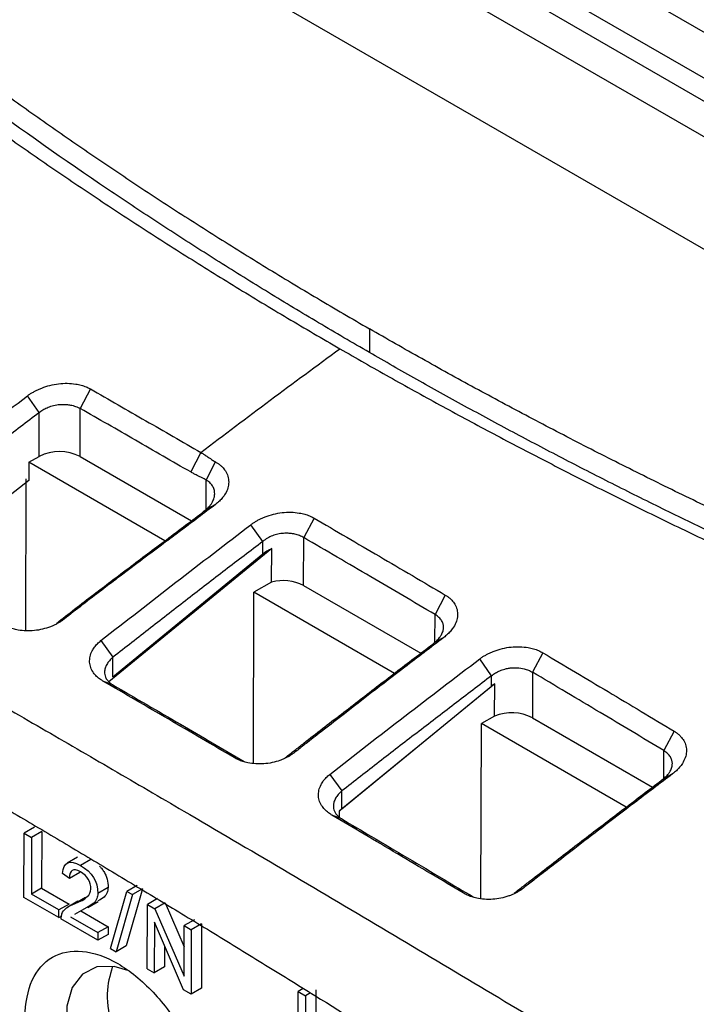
# Model space of a CAD drawing. Header units: millimetres. Extents: x 87 to 936, y -49 to 894.
# Tile 103 of 107: x 802 to 826, y 806 to 840. Entities that reach past the tile are written whole.
import ezdxf

# ---------------------------------------------------------------- set-up
doc = ezdxf.new("R2010")
doc.units = ezdxf.units.MM

msp = doc.modelspace()

# ---------------------------------------------------------------- linework, layer by layer
at = {"color": 7, "linetype": 'Continuous', "lineweight": 25}
for p, q in [((844.66, 828.307), (814.254, 845.859)), ((812.841, 845.1), (843.247, 827.548)), ((842.893, 826.95), (812.488, 844.502)), ((812.488, 843.277), (842.893, 825.724)), ((837.947, 824.702), (807.541, 842.254)), ((814.305, 828.947), (814.305, 828.13)), ((802.919, 826.06), (802.51, 826.633)), ((804.683, 826.874), (804.334, 826.198)), ((802.915, 824.547), (802.919, 826.06)), ((804.329, 824.544), (804.334, 826.198)), ((802.562, 824.344), (802.915, 824.547)), ((808.491, 824.685), (808.141, 824.011)), ((802.562, 824.344), (802.56, 823.718)), ((807.255, 821.635), (802.562, 824.344)), ((804.329, 824.544), (808.168, 822.328)), ((808.676, 823.732), (809.001, 824.356)), ((802.56, 823.718), (798.585, 820.641)), ((802.453, 818.552), (802.468, 823.771)), ((808.999, 822.894), (808.675, 822.713)), ((810.627, 821.617), (810.217, 822.193)), ((812.394, 822.421), (812.041, 821.748)), ((810.626, 821.184), (810.627, 821.617)), ((812.037, 820.095), (812.041, 821.748)), ((810.935, 821.368), (805.322, 816.772)), ((805.46, 816.954), (810.626, 821.184)), ((810.932, 820.218), (810.935, 821.368)), ((810.932, 820.218), (810.319, 819.866)), ((810.302, 813.974), (810.319, 819.866)), ((815.171, 817.065), (810.319, 819.866)), ((812.037, 820.095), (816.077, 817.762)), ((816.922, 819.768), (816.567, 819.097)), ((803.778, 818.941), (803.511, 818.793)), ((805.047, 818.198), (805.462, 817.628)), ((816.866, 818.303), (816.566, 818.139)), ((820.29, 817.776), (819.933, 817.107)), ((805.46, 816.954), (805.462, 817.628)), ((818.518, 816.986), (818.109, 817.566)), ((819.933, 817.107), (819.928, 815.539)), ((805.462, 816.668), (805.115, 816.803)), ((818.517, 816.628), (818.518, 816.986)), ((818.624, 816.706), (813.259, 812.313)), ((813.352, 812.398), (818.517, 816.628)), ((818.621, 815.595), (818.624, 816.706)), ((818.621, 815.595), (818.167, 815.335)), ((819.928, 815.539), (824.072, 813.147)), ((818.151, 809.309), (818.167, 815.335)), ((823.164, 812.451), (818.167, 815.335)), ((824.817, 815.072), (824.458, 814.404)), ((811.694, 814.32), (811.402, 814.161)), ((812.938, 813.587), (813.353, 813.013)), ((824.758, 813.602), (824.457, 813.441)), ((813.352, 812.398), (813.353, 813.013)), ((813.353, 812.049), (813.009, 812.183)), ((813.259, 812.313), (813.258, 812.121)), ((802.753, 811.76), (802.399, 811.557)), ((802.393, 809.338), (802.399, 811.557)), ((802.399, 811.557), (802.654, 811.411)), ((802.654, 811.411), (802.648, 809.454)), ((803.007, 811.613), (802.654, 811.411)), ((803.007, 811.613), (803.002, 809.657)), ((804.233, 810.733), (803.88, 810.53)), ((804.697, 810.648), (804.344, 810.445)), ((803.96, 809.998), (803.717, 810.165)), ((804.313, 810.2), (803.96, 809.998)), ((803.002, 809.657), (802.648, 809.454)), ((803.002, 809.657), (803.945, 809.113)), ((805.295, 809.686), (804.942, 809.483)), ((806.484, 809.644), (805.92, 807.67)), ((806.294, 809.754), (805.94, 809.551)), ((806.484, 809.644), (806.13, 809.442)), ((819.587, 809.644), (819.293, 809.487)), ((803.59, 808.647), (802.393, 809.338)), ((803.591, 808.91), (802.648, 809.454)), ((804.517, 809.34), (804.163, 809.138)), ((804.258, 809.206), (804.517, 809.34)), ((805.377, 807.577), (805.94, 809.551)), ((806.13, 809.442), (805.567, 807.468)), ((805.94, 809.551), (806.13, 809.442)), ((807.001, 809.308), (806.648, 809.105)), ((803.945, 809.113), (803.591, 808.91)), ((804.255, 809.213), (803.901, 809.01)), ((804.725, 809.09), (804.372, 808.887)), ((804.599, 808.997), (804.953, 809.199)), ((806.641, 806.885), (806.648, 809.105)), ((806.648, 809.105), (806.907, 808.955)), ((807.261, 809.158), (806.907, 808.955)), ((806.907, 808.955), (807.915, 806.626)), ((807.261, 809.158), (807.918, 807.639)), ((803.59, 808.647), (803.591, 808.91)), ((803.59, 808.647), (803.684, 808.701)), ((804.94, 807.868), (803.668, 808.602)), ((803.998, 808.675), (804.941, 808.131)), ((804.372, 808.887), (804.137, 808.754)), ((804.351, 808.878), (805.295, 808.334)), ((805.295, 808.334), (804.941, 808.131)), ((805.295, 808.334), (805.294, 808.07)), ((806.889, 808.49), (806.884, 806.746)), ((807.897, 806.161), (806.889, 808.49)), ((807.915, 806.626), (807.92, 808.37)), ((808.273, 808.573), (807.92, 808.37)), ((807.92, 808.37), (808.162, 808.23)), ((808.516, 808.433), (808.162, 808.23)), ((808.516, 808.433), (808.51, 806.214)), ((804.941, 808.131), (804.94, 807.868)), ((805.294, 808.07), (804.94, 807.868)), ((808.162, 808.23), (808.156, 806.011)), ((805.377, 807.577), (805.567, 807.468)), ((805.92, 807.67), (805.567, 807.468)), ((807.24, 807.679), (807.238, 806.948)), ((807.238, 806.948), (806.884, 806.746)), ((806.641, 806.885), (806.884, 806.746)), ((808.156, 806.011), (807.897, 806.161)), ((808.51, 806.214), (808.156, 806.011)), ((811.841, 803.884), (811.847, 806.103)), ((812.021, 806.203), (811.847, 806.103)), ((811.847, 806.103), (812.101, 805.956)), ((812.101, 805.956), (812.096, 804)), ((812.271, 806.054), (812.101, 805.956)), ((812.455, 806.159), (812.449, 804.203))]:
    msp.add_line(p, q, dxfattribs=at)
at = {"color": 8, "linetype": 'Continuous', "lineweight": 25}
for p, q in [((808.673, 822.711), (808.676, 823.732)), ((816.564, 818.137), (816.567, 819.097)), ((824.455, 813.44), (824.458, 814.404))]:
    msp.add_line(p, q, dxfattribs=at)
at = {"color": 7, "linetype": 'Continuous', "lineweight": 25, "flags": 128}
msp.add_lwpolyline([(805.971, 806.825), (805.501, 806.961), (804.902, 806.948), (804.408, 806.7), (804.056, 806.237), (803.872, 805.591), (803.87, 804.811), (804.049, 803.956), (804.398, 803.087), (804.889, 802.271), (805.486, 801.567), (806.146, 801.027), (806.818, 800.692), (807.454, 800.587), (808.006, 800.718), (808.433, 801.078), (808.704, 801.638), (808.762, 801.901)], dxfattribs=at)
at = {"color": 7, "linetype": 'Continuous', "lineweight": 25}
for centre, radius, start, end in [((803.62, 823.176), 1.541, 62.5861, 117.1993), ((811.322, 818.701), 1.566, 62.8576, 104.4228), ((819.214, 814.146), 1.566, 62.8616, 112.2525)]:
    msp.add_arc(centre, radius, start, end, dxfattribs=at)
for centre, start_param, end_param in [((811.333, 820.775), 1.824184, 2.200567), ((819.224, 816.22), 2.059028, 2.200567), ((814.059, 811.99), 2.200567, 2.342107)]:
    msp.add_ellipse(centre, major_axis=(0.988, 0.228), ratio=0.679078, start_param=start_param, end_param=end_param, dxfattribs=at)
for points, knots in [([(814.305, 828.13), (814.011, 828.3), (813.423, 828.641), (812.55, 829.156), (811.683, 829.675), (810.823, 830.197), (809.971, 830.723), (809.125, 831.252), (808.286, 831.784), (807.454, 832.32), (806.629, 832.859), (805.811, 833.402), (803.768, 834.777), (800.588, 837.025), (796.432, 840.221), (792.504, 843.514), (789.633, 846.149), (787.675, 848.062), (786.526, 849.221), (785.406, 850.387), (784.316, 851.563), (783.252, 852.745), (782.568, 853.54), (782.226, 853.938)], [0, 0, 0, 0, 0.022455, 0.044904, 0.067349, 0.08979, 0.112229, 0.134667, 0.157106, 0.179547, 0.201991, 0.224439, 0.246892, 0.371655, 0.496427, 0.622088, 0.747758, 0.789808, 0.831843, 0.873872, 0.915902, 0.957942, 1, 1, 1, 1]), ([(784.118, 852.603), (784.316, 852.386), (784.713, 851.95), (785.32, 851.301), (785.934, 850.654), (786.557, 850.01), (787.189, 849.368), (787.829, 848.73), (788.478, 848.094), (789.136, 847.461), (789.802, 846.831), (790.476, 846.203), (791.16, 845.578), (791.851, 844.957), (792.552, 844.337), (793.261, 843.721), (793.978, 843.108), (794.705, 842.497), (795.439, 841.889), (796.183, 841.284), (796.935, 840.681), (797.942, 839.887), (799.217, 838.905), (800.773, 837.744), (802.359, 836.596), (803.975, 835.462), (805.621, 834.341), (807.297, 833.234), (809.003, 832.141), (810.739, 831.062), (812.504, 829.995), (813.704, 829.296), (814.305, 828.947)], [0, 0, 0, 0, 0.025196, 0.050378, 0.075548, 0.100707, 0.125857, 0.150999, 0.176135, 0.201267, 0.226395, 0.251522, 0.276649, 0.301777, 0.326908, 0.352044, 0.377186, 0.402336, 0.427494, 0.452664, 0.477846, 0.503041, 0.552805, 0.602523, 0.652206, 0.701865, 0.751514, 0.801162, 0.850824, 0.900509, 0.950231, 1, 1, 1, 1]), ([(790.056, 844.929), (790.286, 844.722), (790.747, 844.308), (791.448, 843.691), (792.157, 843.076), (792.874, 842.464), (793.599, 841.856), (794.332, 841.25), (795.073, 840.648), (795.822, 840.049), (796.578, 839.453), (797.343, 838.861), (798.115, 838.271), (798.895, 837.685), (799.683, 837.103), (800.478, 836.523), (801.281, 835.948), (802.091, 835.375), (802.909, 834.806), (803.734, 834.241), (804.567, 833.679), (805.406, 833.121), (806.253, 832.566), (807.107, 832.015), (807.969, 831.467), (808.837, 830.924), (809.712, 830.384), (810.594, 829.847), (811.483, 829.315), (812.379, 828.786), (812.981, 828.437), (813.283, 828.262)], [0, 0, 0, 0, 0.034623, 0.069235, 0.103838, 0.138431, 0.173013, 0.207586, 0.242148, 0.276701, 0.311244, 0.345776, 0.380299, 0.414811, 0.449314, 0.483807, 0.518289, 0.552762, 0.587225, 0.621677, 0.65612, 0.690553, 0.724976, 0.759389, 0.793792, 0.828185, 0.862568, 0.896941, 0.931304, 0.965657, 1, 1, 1, 1]), ([(855.674, 811.295), (855.29, 811.413), (854.523, 811.65), (853.378, 812.011), (852.238, 812.377), (851.103, 812.747), (849.973, 813.123), (848.847, 813.503), (847.728, 813.888), (846.613, 814.277), (845.504, 814.671), (844.4, 815.07), (843.302, 815.474), (842.21, 815.881), (841.124, 816.294), (840.043, 816.711), (838.969, 817.132), (837.901, 817.557), (836.839, 817.987), (835.783, 818.421), (834.733, 818.859), (833.69, 819.302), (832.654, 819.748), (831.624, 820.199), (830.601, 820.654), (829.584, 821.112), (828.575, 821.575), (827.572, 822.041), (826.577, 822.511), (825.588, 822.985), (824.607, 823.463), (823.633, 823.944), (822.666, 824.429), (821.707, 824.917), (820.755, 825.409), (819.81, 825.905), (818.873, 826.403), (817.944, 826.905), (817.022, 827.411), (816.108, 827.919), (815.202, 828.431), (814.603, 828.775), (814.305, 828.947)], [0, 0, 0, 0, 0.025202, 0.050404, 0.075604, 0.100802, 0.125997, 0.151189, 0.176375, 0.201557, 0.226732, 0.251901, 0.277062, 0.302214, 0.327358, 0.352491, 0.377614, 0.402725, 0.427824, 0.45291, 0.477982, 0.50304, 0.528082, 0.553108, 0.578118, 0.60311, 0.628083, 0.653038, 0.677973, 0.702887, 0.727781, 0.752652, 0.7775, 0.802325, 0.827127, 0.851903, 0.876654, 0.901378, 0.926076, 0.950746, 0.975387, 1, 1, 1, 1]), ([(808.491, 824.685), (810.086, 825.893), (811.683, 827.085), (813.283, 828.262), (813.283, 828.262), (813.283, 828.262), (813.283, 828.262)], [0.662291, 0.662291, 0.662291, 0.662291, 1, 1, 1, 1.0000017, 1.0000017, 1.0000017, 1.0000017]), ([(813.283, 828.262), (813.566, 828.099), (814.132, 827.774), (814.989, 827.289), (815.852, 826.808), (816.722, 826.329), (817.598, 825.854), (818.48, 825.382), (819.368, 824.913), (820.263, 824.448), (821.164, 823.986), (822.07, 823.527), (822.983, 823.071), (823.902, 822.619), (824.827, 822.17), (825.757, 821.724), (826.694, 821.282), (827.636, 820.844), (828.584, 820.409), (829.538, 819.977), (830.498, 819.549), (831.463, 819.125), (832.434, 818.704), (833.411, 818.287), (834.393, 817.873), (835.38, 817.463), (836.373, 817.057), (837.372, 816.655), (838.375, 816.256), (839.384, 815.861), (840.399, 815.47), (841.418, 815.083), (842.443, 814.699), (843.473, 814.32), (844.507, 813.944), (845.547, 813.573), (846.592, 813.205), (847.642, 812.841), (848.696, 812.482), (849.756, 812.126), (850.82, 811.775), (851.889, 811.427), (852.962, 811.084), (854.041, 810.744), (855.123, 810.409), (856.211, 810.078), (857.302, 809.751), (858.033, 809.537), (858.399, 809.43)], [0, 0, 0, 0, 0.02154, 0.043088, 0.064645, 0.086211, 0.107786, 0.12937, 0.150963, 0.172565, 0.194175, 0.215794, 0.237422, 0.259059, 0.280705, 0.30236, 0.324024, 0.345696, 0.367377, 0.389068, 0.410767, 0.432475, 0.454191, 0.475917, 0.497652, 0.519395, 0.541148, 0.562909, 0.584679, 0.606458, 0.628246, 0.650042, 0.671848, 0.693663, 0.715486, 0.737318, 0.75916, 0.78101, 0.802869, 0.824736, 0.846613, 0.868499, 0.890394, 0.912297, 0.934209, 0.956131, 0.978061, 1, 1, 1, 1]), ([(859.468, 809.347), (859.085, 809.459), (858.319, 809.681), (857.176, 810.021), (856.038, 810.365), (854.904, 810.714), (853.775, 811.068), (852.651, 811.427), (851.531, 811.79), (850.416, 812.158), (849.305, 812.531), (848.199, 812.908), (845.454, 813.86), (841.13, 815.443), (835.361, 817.748), (829.775, 820.176), (825.586, 822.154), (822.671, 823.607), (820.954, 824.486), (819.259, 825.377), (817.585, 826.282), (815.931, 827.198), (814.847, 827.819), (814.305, 828.13)], [0, 0, 0, 0, 0.0229421, 0.045878, 0.068809, 0.0917364, 0.1146617, 0.1375861, 0.1605111, 0.183438, 0.2063681, 0.2293029, 0.2522436, 0.3779039, 0.5035743, 0.6283369, 0.753109, 0.7942668, 0.8354104, 0.8765477, 0.9176865, 0.9588346, 1, 1, 1, 1]), ([(802.51, 826.633), (802.539, 826.655), (802.597, 826.697), (802.69, 826.755), (802.789, 826.81), (802.893, 826.86), (803.056, 826.929), (803.285, 827.003), (803.585, 827.059), (803.887, 827.076), (804.149, 827.053), (804.363, 827.007), (804.535, 826.951), (804.634, 826.899), (804.683, 826.874)], [0, 0, 0, 0, 0.050045, 0.099853, 0.149685, 0.199801, 0.250455, 0.376295, 0.500245, 0.625517, 0.749905, 0.834221, 0.917015, 1, 1, 1, 1]), ([(804.683, 826.874), (805.319, 826.509), (806.589, 825.783), (807.858, 825.05), (808.491, 824.685)], [0, 0, 0, 0, 0.501133, 1, 1, 1, 1]), ([(802.919, 826.06), (802.957, 826.092), (803.042, 826.155), (803.19, 826.234), (803.37, 826.299), (803.551, 826.334), (803.695, 826.343), (803.791, 826.342), (803.884, 826.337), (804.016, 826.319), (804.179, 826.275), (804.286, 826.226), (804.334, 826.198)], [2, 2, 2, 2, 2.319285, 2.659026, 3.027243, 3.463928, 3.758271, 3.906497, 4.055395, 4.339051, 4.76238, 5.189994, 5.189994, 5.189994, 5.189994]), ([(802.919, 826.06), (802.488, 825.731), (801.627, 825.074), (800.335, 824.08), (799.044, 823.081), (798.184, 822.409), (797.755, 822.073)], [0, 0, 0, 0, 0.250003, 0.5, 0.749997, 1, 1, 1, 1]), ([(808.141, 824.011), (807.505, 824.377), (806.236, 825.109), (804.967, 825.836), (804.334, 826.198)], [0, 0, 0, 0, 0.500757, 1, 1, 1, 1]), ([(808.491, 824.685), (808.514, 824.671), (808.567, 824.64), (808.651, 824.584), (808.761, 824.51), (808.877, 824.431), (808.965, 824.378), (809.001, 824.356)], [0, 0, 0, 0, 0.130988, 0.297633, 0.500016, 0.793109, 1, 1, 1, 1]), ([(809.001, 824.356), (809.029, 824.339), (809.085, 824.304), (809.16, 824.247), (809.228, 824.185), (809.287, 824.12), (809.363, 824.015), (809.434, 823.865), (809.462, 823.664), (809.432, 823.459), (809.352, 823.278), (809.247, 823.128), (809.136, 823.005), (809.045, 822.931), (808.999, 822.894)], [0, 0, 0, 0, 0.050278, 0.100103, 0.149797, 0.199686, 0.250092, 0.37478, 0.499902, 0.624663, 0.749808, 0.833461, 0.916388, 1, 1, 1, 1]), ([(808.676, 823.732), (808.653, 823.745), (808.6, 823.774), (808.51, 823.82), (808.392, 823.879), (808.267, 823.941), (808.178, 823.99), (808.141, 824.011)], [0, 0, 0, 0, 0.129617, 0.2962571, 0.5000045, 0.7914886, 1, 1, 1, 1]), ([(808.675, 822.713), (808.698, 822.734), (808.742, 822.774), (808.795, 822.833), (808.837, 822.887), (808.868, 822.934), (808.912, 823.012), (808.955, 823.121), (808.975, 823.267), (808.956, 823.406), (808.896, 823.535), (808.803, 823.647), (808.718, 823.704), (808.676, 823.732)], [0, 0, 0, 0, 0.065503, 0.123477, 0.173921, 0.216834, 0.252215, 0.383834, 0.502968, 0.633052, 0.759098, 0.881332, 1, 1, 1, 1]), ([(808.999, 822.894), (808.8, 822.743), (808.368, 822.415), (807.747, 821.949), (807.074, 821.445), (806.377, 820.924), (805.689, 820.407), (805.028, 819.907), (804.417, 819.439), (803.986, 819.103), (803.778, 818.941)], [0, 0, 0, 0, 0.1150045, 0.2500439, 0.3568271, 0.5000427, 0.6478412, 0.7500189, 0.8789503, 1, 1, 1, 1]), ([(803.511, 818.793), (803.72, 818.956), (804.149, 819.291), (804.774, 819.77), (805.425, 820.264), (806.071, 820.751), (806.737, 821.252), (807.395, 821.746), (808.041, 822.231), (808.472, 822.558), (808.675, 822.713)], [0, 0, 0, 0, 0.122154, 0.250013, 0.363286, 0.500002, 0.624995, 0.749989, 0.881753, 1, 1, 1, 1]), ([(810.217, 822.193), (810.246, 822.215), (810.304, 822.257), (810.398, 822.316), (810.497, 822.37), (810.601, 822.42), (810.764, 822.489), (810.993, 822.562), (811.294, 822.616), (811.597, 822.631), (811.859, 822.606), (812.074, 822.558), (812.246, 822.5), (812.345, 822.448), (812.394, 822.421)], [0, 0, 0, 0, 0.050104, 0.099933, 0.149751, 0.199823, 0.250411, 0.37614, 0.500229, 0.625554, 0.749898, 0.834042, 0.916842, 1, 1, 1, 1]), ([(812.394, 822.421), (813.146, 821.983), (814.655, 821.102), (816.164, 820.214), (816.922, 819.768)], [0, 0, 0, 0, 0.497912, 1, 1, 1, 1]), ([(812.041, 821.748), (812.018, 821.761), (811.972, 821.787), (811.896, 821.819), (811.818, 821.845), (811.738, 821.866), (811.658, 821.882), (811.578, 821.892), (811.499, 821.898), (811.422, 821.899), (811.303, 821.894), (811.145, 821.872), (810.958, 821.817), (810.78, 821.734), (810.68, 821.658), (810.627, 821.617)], [0, 0, 0, 0, 0.061133, 0.120569, 0.178313, 0.23437, 0.288747, 0.34145, 0.392485, 0.441861, 0.489586, 0.617602, 0.741958, 0.862509, 1, 1, 1, 1]), ([(810.627, 821.617), (810.196, 821.288), (809.334, 820.63), (808.042, 819.635), (806.752, 818.635), (805.892, 817.964), (805.462, 817.628)], [0, 0, 0, 0, 0.250003, 0.5, 0.749997, 1, 1, 1, 1]), ([(816.567, 819.097), (815.827, 819.532), (814.319, 820.42), (812.81, 821.3), (812.041, 821.748)], [0, 0, 0, 0, 0.490392, 1, 1, 1, 1]), ([(816.922, 819.768), (816.95, 819.751), (817.006, 819.716), (817.079, 819.658), (817.145, 819.595), (817.201, 819.528), (817.273, 819.421), (817.336, 819.268), (817.353, 819.066), (817.312, 818.861), (817.223, 818.683), (817.114, 818.534), (817.002, 818.412), (816.911, 818.339), (816.866, 818.303)], [0, 0, 0, 0, 0.050017, 0.099674, 0.149343, 0.199396, 0.250198, 0.374496, 0.499875, 0.624021, 0.749661, 0.833798, 0.916844, 1, 1, 1, 1]), ([(803.778, 818.941), (803.75, 818.92), (803.695, 818.878), (803.606, 818.821), (803.512, 818.769), (803.412, 818.72), (803.257, 818.655), (803.038, 818.586), (802.752, 818.537), (802.465, 818.525), (802.218, 818.55), (802.017, 818.596), (801.855, 818.651), (801.761, 818.701), (801.714, 818.726)], [0, 0, 0, 0, 0.050407, 0.100344, 0.150107, 0.199996, 0.250306, 0.375434, 0.500237, 0.62529, 0.750054, 0.83367, 0.916478, 1, 1, 1, 1]), ([(816.566, 818.139), (816.587, 818.157), (816.627, 818.193), (816.678, 818.247), (816.722, 818.3), (816.758, 818.35), (816.804, 818.426), (816.849, 818.531), (816.865, 818.658), (816.847, 818.778), (816.797, 818.89), (816.707, 819.002), (816.615, 819.065), (816.567, 819.097)], [0, 0, 0, 0, 0.058192, 0.113163, 0.16492, 0.213474, 0.258834, 0.383794, 0.511467, 0.618776, 0.735936, 0.862997, 1, 1, 1, 1]), ([(805.115, 816.803), (805.089, 816.82), (805.035, 816.852), (804.963, 816.906), (804.897, 816.964), (804.839, 817.025), (804.763, 817.122), (804.687, 817.263), (804.648, 817.453), (804.663, 817.65), (804.728, 817.824), (804.819, 817.97), (804.92, 818.09), (805.004, 818.162), (805.047, 818.198)], [0, 0, 0, 0, 0.050736, 0.100854, 0.150619, 0.200305, 0.250183, 0.375503, 0.499915, 0.625201, 0.749698, 0.833563, 0.916468, 1, 1, 1, 1]), ([(811.402, 814.161), (811.509, 814.245), (811.724, 814.412), (812.154, 814.747), (812.906, 815.332), (813.986, 816.166), (815.277, 817.158), (816.139, 817.814), (816.566, 818.139)], [0, 0, 0, 0, 0.0625, 0.125, 0.25, 0.5, 0.752209, 1, 1, 1, 1]), ([(816.866, 818.303), (816.418, 817.962), (815.589, 817.332), (814.449, 816.456), (813.509, 815.731), (812.771, 815.158), (812.234, 814.74), (811.897, 814.478), (811.74, 814.355), (811.694, 814.32)], [0, 0, 0, 0, 0.2594023, 0.4799624, 0.6616765, 0.8045405, 0.9085507, 0.9737045, 1, 1, 1, 1]), ([(818.109, 817.566), (818.138, 817.588), (818.196, 817.63), (818.29, 817.688), (818.389, 817.742), (818.493, 817.792), (818.657, 817.859), (818.887, 817.931), (819.188, 817.982), (819.492, 817.994), (819.754, 817.967), (819.969, 817.917), (820.141, 817.857), (820.24, 817.803), (820.29, 817.776)], [0, 0, 0, 0, 0.050176, 0.100036, 0.149849, 0.199885, 0.250411, 0.376082, 0.500213, 0.625504, 0.749921, 0.833937, 0.916736, 1, 1, 1, 1]), ([(820.29, 817.776), (821.038, 817.331), (822.547, 816.433), (824.057, 815.528), (824.817, 815.072)], [0, 0, 0, 0, 0.495965, 1, 1, 1, 1]), ([(805.462, 817.628), (805.44, 817.608), (805.396, 817.567), (805.338, 817.505), (805.288, 817.441), (805.246, 817.376), (805.213, 817.31), (805.189, 817.245), (805.174, 817.18), (805.167, 817.106), (805.173, 817.023), (805.203, 816.929), (805.259, 816.837), (805.342, 816.746), (805.421, 816.695), (805.462, 816.668)], [0, 0, 0, 0, 0.06289, 0.125397, 0.18754, 0.24934, 0.310816, 0.371991, 0.432884, 0.493518, 0.581776, 0.676512, 0.777771, 0.88559, 1, 1, 1, 1]), ([(818.518, 816.986), (818.558, 817.02), (818.648, 817.086), (818.801, 817.164), (818.954, 817.217), (819.098, 817.247), (819.241, 817.264), (819.426, 817.265), (819.617, 817.236), (819.795, 817.179), (819.888, 817.134), (819.933, 817.107)], [2, 2, 2, 2, 2.342997, 2.701845, 3.05616, 3.321402, 3.583037, 3.930734, 4.454978, 4.805641, 5.200781, 5.200781, 5.200781, 5.200781]), ([(824.458, 814.404), (823.726, 814.843), (822.218, 815.747), (820.709, 816.644), (819.933, 817.107)], [0, 0, 0, 0, 0.484952, 1, 1, 1, 1]), ([(809.642, 814.163), (808.889, 814.604), (807.38, 815.487), (805.871, 816.364), (805.115, 816.803)], [0, 0, 0, 0, 0.499347, 1, 1, 1, 1]), ([(818.518, 816.986), (818.087, 816.658), (817.225, 816.003), (815.934, 815.012), (814.643, 814.016), (813.783, 813.347), (813.353, 813.013)], [0, 0, 0, 0, 0.2500025, 0.5, 0.7499975, 1, 1, 1, 1]), ([(800.547, 816.599), (801.364, 816.126), (802.997, 815.18), (805.449, 813.755), (809.36, 811.471), (813.584, 808.982), (818.137, 806.268), (821.539, 804.223), (824.963, 802.149), (827.239, 800.756), (828.39, 800.051)], [0, 0, 0, 0, 0.087977, 0.176008, 0.264056, 0.50937, 0.631091, 0.75468, 0.875935, 1, 1, 1, 1]), ([(805.462, 816.668), (806.237, 816.218), (807.745, 815.341), (809.254, 814.458), (809.987, 814.028)], [0, 0, 0, 0, 0.513747, 1, 1, 1, 1]), ([(824.817, 815.072), (824.845, 815.054), (824.9, 815.019), (824.974, 814.96), (825.039, 814.896), (825.095, 814.828), (825.166, 814.72), (825.229, 814.566), (825.245, 814.364), (825.204, 814.159), (825.116, 813.98), (825.007, 813.832), (824.894, 813.711), (824.804, 813.639), (824.758, 813.602)], [0, 0, 0, 0, 0.050002, 0.099653, 0.149323, 0.199386, 0.250206, 0.374494, 0.499874, 0.624014, 0.749653, 0.833807, 0.91686, 1, 1, 1, 1]), ([(824.457, 813.441), (824.478, 813.46), (824.518, 813.495), (824.57, 813.549), (824.613, 813.602), (824.649, 813.651), (824.695, 813.727), (824.74, 813.832), (824.756, 813.959), (824.739, 814.079), (824.689, 814.191), (824.599, 814.306), (824.506, 814.37), (824.458, 814.404)], [0, 0, 0, 0, 0.05846, 0.113572, 0.165342, 0.213778, 0.258891, 0.383529, 0.511601, 0.617282, 0.733888, 0.861452, 1, 1, 1, 1]), ([(798.674, 814.212), (799.217, 813.898), (800.311, 813.265), (801.963, 812.296), (803.642, 811.303), (805.348, 810.284), (807.079, 809.241), (808.838, 808.172), (810.623, 807.077), (812.877, 805.683), (815.646, 803.952), (818.975, 801.841), (822.471, 799.6), (824.857, 798.048), (826.079, 797.254)], [0, 0, 0, 0, 0.058848, 0.118743, 0.179684, 0.241668, 0.304695, 0.368762, 0.433867, 0.500008, 0.615679, 0.737578, 0.865689, 1, 1, 1, 1]), ([(811.694, 814.32), (811.667, 814.3), (811.612, 814.259), (811.521, 814.204), (811.426, 814.153), (811.326, 814.107), (811.17, 814.046), (810.949, 813.984), (810.664, 813.945), (810.379, 813.944), (810.138, 813.977), (809.941, 814.028), (809.782, 814.087), (809.689, 814.137), (809.642, 814.163)], [0, 0, 0, 0, 0.050264, 0.100094, 0.14983, 0.19981, 0.250368, 0.374944, 0.500156, 0.624564, 0.749911, 0.832895, 0.915834, 1, 1, 1, 1]), ([(813.009, 812.183), (812.982, 812.2), (812.928, 812.233), (812.856, 812.288), (812.79, 812.346), (812.732, 812.408), (812.655, 812.507), (812.579, 812.649), (812.539, 812.84), (812.554, 813.037), (812.619, 813.212), (812.711, 813.359), (812.811, 813.479), (812.896, 813.551), (812.938, 813.587)], [0, 0, 0, 0, 0.0506933, 0.1007983, 0.1505799, 0.2003076, 0.2502513, 0.3756333, 0.4999797, 0.6251872, 0.7497221, 0.8336439, 0.9165378, 1, 1, 1, 1]), ([(819.293, 809.487), (819.4, 809.57), (819.615, 809.737), (820.045, 810.069), (820.797, 810.651), (821.877, 811.48), (823.169, 812.467), (824.031, 813.119), (824.457, 813.441)], [0, 0, 0, 0, 0.0625001, 0.1249999, 0.25, 0.5, 0.75241, 1, 1, 1, 1]), ([(824.758, 813.602), (824.319, 813.27), (823.505, 812.654), (822.381, 811.797), (821.45, 811.083), (820.712, 810.514), (820.167, 810.092), (819.813, 809.818), (819.641, 809.686), (819.587, 809.644)], [0, 0, 0, 0, 0.254472, 0.471751, 0.65183, 0.7947, 0.900354, 0.968789, 1, 1, 1, 1]), ([(813.353, 813.013), (813.331, 812.993), (813.287, 812.953), (813.23, 812.891), (813.18, 812.827), (813.138, 812.762), (813.105, 812.697), (813.08, 812.631), (813.065, 812.566), (813.058, 812.492), (813.064, 812.409), (813.093, 812.315), (813.149, 812.221), (813.233, 812.129), (813.312, 812.076), (813.353, 812.049)], [0, 0, 0, 0, 0.062627, 0.124936, 0.186945, 0.248672, 0.310137, 0.371358, 0.432355, 0.493146, 0.580312, 0.674546, 0.775886, 0.884363, 1, 1, 1, 1]), ([(817.535, 809.499), (817.168, 809.718), (816.414, 810.168), (815.274, 810.843), (814.133, 811.52), (813.379, 811.965), (813.009, 812.183)], [0, 0, 0, 0, 0.243752, 0.500005, 0.75485, 1, 1, 1, 1]), ([(813.353, 812.049), (813.695, 811.847), (814.449, 811.401), (815.625, 810.705), (816.791, 810.013), (817.545, 809.563), (817.878, 809.365)], [0, 0, 0, 0, 0.2267653, 0.4999999, 0.7793706, 1, 1, 1, 1]), ([(804.999, 810.417), (805.02, 810.396), (805.074, 810.342), (805.149, 810.237), (805.216, 810.109), (805.283, 809.918), (805.29, 809.781), (805.295, 809.686)], [0, 0, 0, 0, 0.112902, 0.280992, 0.444269, 0.612923, 1, 1, 1, 1]), ([(805.295, 809.686), (805.287, 809.624), (805.267, 809.485), (805.143, 809.322), (805.015, 809.258), (804.94, 809.222)], [0, 0, 0, 0, 0.249042, 0.561792, 1, 1, 1, 1]), ([(819.587, 809.644), (819.56, 809.624), (819.505, 809.583), (819.415, 809.528), (819.32, 809.478), (819.219, 809.433), (819.063, 809.373), (818.842, 809.312), (818.557, 809.274), (818.273, 809.274), (818.031, 809.309), (817.834, 809.362), (817.676, 809.422), (817.582, 809.473), (817.535, 809.499)], [0, 0, 0, 0, 0.0502706, 0.1001052, 0.1498389, 0.1998085, 0.2503459, 0.374956, 0.5001514, 0.6246225, 0.7499226, 0.8329004, 0.9158302, 1, 1, 1, 1]), ([(789.103, 755.24), (789.64, 755.698), (790.733, 756.628), (792.397, 758.048), (794.117, 759.516), (795.892, 761.03), (798.402, 763.169), (801.869, 766.112), (806.67, 770.146), (812.088, 774.622), (817.841, 779.292), (824.659, 784.724), (832.331, 790.685), (839.15, 795.804), (843.953, 799.318), (846.96, 801.487), (849.906, 803.581), (852.791, 805.6), (855.615, 807.547), (857.478, 808.807), (858.399, 809.43)], [0, 0, 0, 0, 0.023316, 0.047472, 0.072469, 0.098308, 0.124992, 0.182222, 0.249982, 0.334822, 0.418134, 0.499916, 0.630338, 0.749929, 0.793915, 0.836981, 0.879125, 0.920344, 0.960636, 1, 1, 1, 1]), ([(804.942, 809.483), (804.933, 809.421), (804.913, 809.283), (804.789, 809.119), (804.661, 809.056), (804.586, 809.019)], [0, 0, 0, 0, 0.249042, 0.561792, 1, 1, 1, 1]), ([(803.696, 808.776), (803.692, 808.763), (803.682, 808.738), (803.673, 808.696), (803.668, 808.651), (803.668, 808.618), (803.668, 808.602)], [0, 0, 0, 0, 0.250155, 0.498532, 0.747648, 1, 1, 1, 1]), ([(808.797, 801.543), (808.799, 802.025), (808.717, 802.554), (808.401, 803.629), (808.166, 804.173), (807.579, 805.194), (807.227, 805.671), (806.458, 806.484), (806.042, 806.82), (805.209, 807.301), (804.793, 807.446), (804.022, 807.521), (803.668, 807.452), (803.077, 807.111), (802.84, 806.839), (802.519, 806.133), (802.435, 805.699), (802.432, 804.735), (802.514, 804.206), (802.83, 803.132), (803.065, 802.587), (803.652, 801.566), (804.004, 801.089), (804.773, 800.276), (805.189, 799.94), (806.022, 799.459), (806.438, 799.315), (807.209, 799.239), (807.563, 799.308), (808.154, 799.649), (808.391, 799.922), (808.712, 800.628), (808.796, 801.061), (808.797, 801.543)], [0, 0, 0, 0, 0.0625, 0.0625, 0.125, 0.125, 0.1875, 0.1875, 0.25, 0.25, 0.3125, 0.3125, 0.375, 0.375, 0.4375, 0.4375, 0.5, 0.5, 0.5625, 0.5625, 0.625, 0.625, 0.6875, 0.6875, 0.75, 0.75, 0.8125, 0.8125, 0.875, 0.875, 0.9375, 0.9375, 1, 1, 1, 1]), ([(805.439, 806.939), (805.356, 806.65), (805.184, 806.05), (805.393, 804.823), (805.935, 803.556), (806.756, 802.451), (807.703, 801.659), (808.3, 801.509), (808.584, 801.438)], [0, 0, 0, 0, 0.158848, 0.330438, 0.502028, 0.673619, 0.845209, 1, 1, 1, 1])]:
    msp.add_open_spline(points, degree=3, knots=knots, dxfattribs=at)
for points in [[(797.34, 822.641), (799.061, 823.988), (800.784, 825.32), (802.51, 826.633)], [(805.047, 818.198), (806.767, 819.546), (808.491, 820.879), (810.217, 822.193)], [(812.938, 813.587), (814.659, 814.93), (816.382, 816.257), (818.109, 817.566)], [(803.717, 810.165), (803.753, 810.573), (803.961, 810.666), (804.344, 810.445)], [(804.338, 810.223), (804.089, 810.367), (803.962, 810.292), (803.96, 809.998)], [(804.344, 810.445), (804.744, 810.214), (804.943, 809.894), (804.942, 809.483)], [(804.699, 809.629), (804.7, 809.886), (804.58, 810.084), (804.338, 810.223)], [(804.163, 809.138), (804.52, 809.27), (804.699, 809.434), (804.699, 809.629)], [(803.696, 808.776), (803.757, 808.926), (803.913, 809.047), (804.163, 809.138)]]:
    msp.add_open_spline(points, degree=3, dxfattribs=at)

doc.saveas('drawing.dxf')
